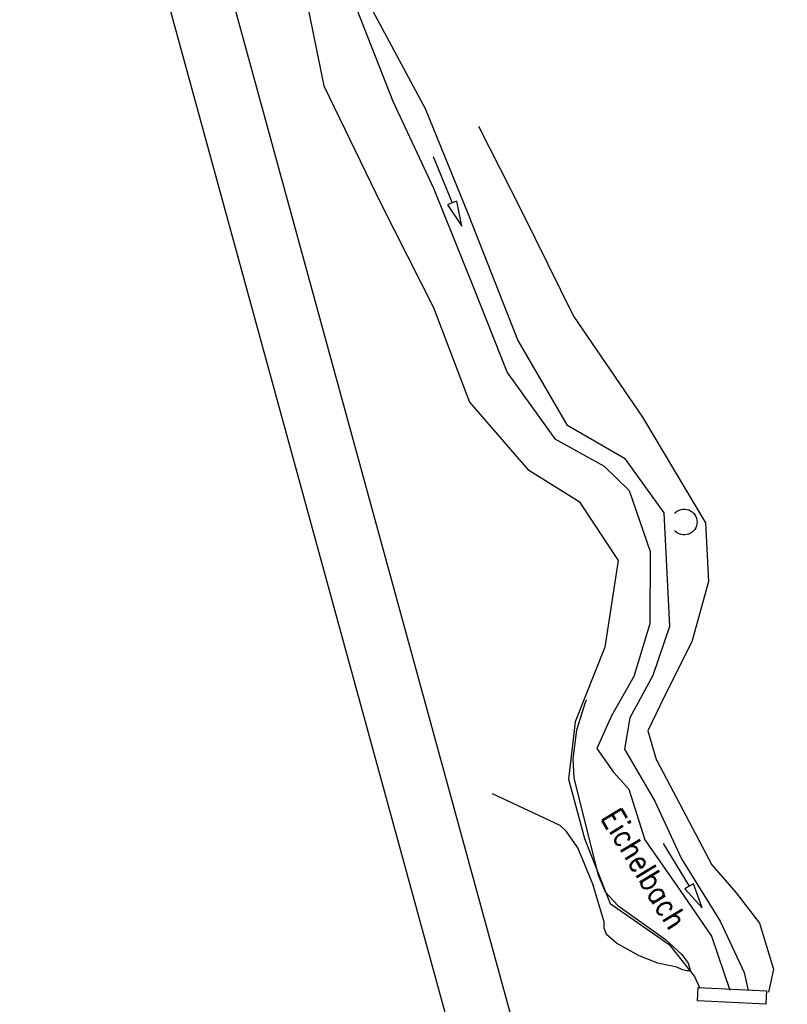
# Model space of a CAD drawing. Extents: x 447258 to 447844, y 441190 to 442763.
# Tile 39 of 123: x 447415 to 447476, y 441587 to 441665. Entities that reach past the tile are written whole.
import ezdxf

# ---------------------------------------------------------------- set-up
doc = ezdxf.new("R2010")
doc.units = 0
doc.header["$LTSCALE"] = 2
doc.header["$MEASUREMENT"] = 0
doc.linetypes.add('AUSGEZOGEN', pattern=[0])
doc.layers.get('0').update_dxf_attribs({"linetype": 'AUSGEZOGEN'})
for name, color, linetype in [('DB-Bemassung', 15, 'CONTINUOUS'), ('DB-Bestand', 8, 'CONTINUOUS'), ('FBRTOP', 250, 'AUSGEZOGEN'), ('PFEILTOP', 200, 'AUSGEZOGEN'), ('Planeinteilung', 250, 'CONTINUOUS'), ('RAHMEN', 7, 'AUSGEZOGEN')]:
    doc.layers.add(name, color=color, linetype=linetype)
doc.styles.add('ROMANS', font='romans.shx', dxfattribs={"width": 0.8})

# ---------------------------------------------------------------- blocks, each defined once
blk = doc.blocks.new('PRIM_A65_236')
at = {"layer": 'DB-Bestand', "color": 253, "linetype": 'Continuous'}
blk.add_lwpolyline([(421.386, 246.387, -0.69108), (422.517, 247.943, -0.691081), (422.698, 246.027)], format="xyb", dxfattribs=at)
blk = doc.blocks.new('1135297')
blk.add_line((0, 0), (1135, 0))
at = {"layer": 'RAHMEN'}
blk.add_line((25, 5), (950, 5), dxfattribs=at)

msp = doc.modelspace()

# ---------------------------------------------------------------- hatches: boundary and pattern name
at = {"layer": 'PFEILTOP'}
h = msp.add_hatch(dxfattribs=at)
h.set_pattern_fill('_USER', color=256, scale=1.5, angle=45, style=0, pattern_type=0)
h.set_pattern_definition([(329.237, (447424.7137, 441994.7568), (0.7672323, 1.2889355), [])])
edge = h.paths.add_edge_path()
edge.add_line((447554.689, 441513.768), (447547.504, 441545.104))
edge.add_line((447547.504, 441545.104), (447537.107, 441587.415))
edge.add_line((447537.107, 441587.415), (447530.255, 441607.806))
edge.add_line((447530.255, 441607.806), (447521.935, 441632.16))
edge.add_line((447521.935, 441632.16), (447521.172, 441636.995))
edge.add_line((447521.172, 441636.995), (447519.605, 441643.372))
edge.add_line((447519.605, 441643.372), (447515.335, 441649.099))
edge.add_line((447515.335, 441649.099), (447507.515, 441678.184))
edge.add_line((447507.515, 441678.184), (447498.583, 441711.54))
edge.add_line((447498.583, 441711.54), (447488.289, 441750.317))
edge.add_line((447488.289, 441750.317), (447482.131, 441773.305))
edge.add_line((447482.131, 441773.305), (447471.266, 441814.433))
edge.add_line((447471.266, 441814.433), (447463.339, 441844.985))
edge.add_line((447463.339, 441844.985), (447457.856, 441865.942))
edge.add_line((447457.856, 441865.942), (447449.55, 441897.966))
edge.add_line((447449.55, 441897.966), (447433.166, 441961.446))
edge.add_line((447433.166, 441961.446), (447421.147, 442008.815))
edge.add_line((447421.147, 442008.815), (447419.891, 442013.788))
edge.add_line((447553.909, 441513.59), (447546.726, 441544.92))
edge.add_line((447546.726, 441544.92), (447536.339, 441587.191))
edge.add_line((447536.339, 441587.191), (447529.497, 441607.55))
edge.add_line((447529.497, 441607.55), (447521.155, 441631.966))
edge.add_line((447521.155, 441631.966), (447520.388, 441636.837))
edge.add_line((447520.388, 441636.837), (447518.867, 441643.024))
edge.add_line((447518.867, 441643.024), (447514.603, 441648.743))
edge.add_line((447514.603, 441648.743), (447506.743, 441677.976))
edge.add_line((447506.743, 441677.976), (447497.811, 441711.334))
edge.add_line((447497.811, 441711.334), (447487.517, 441750.111))
edge.add_line((447487.517, 441750.111), (447481.357, 441773.099))
edge.add_line((447481.357, 441773.099), (447470.492, 441814.231))
edge.add_line((447470.492, 441814.231), (447462.565, 441844.783))
edge.add_line((447462.565, 441844.783), (447457.082, 441865.74))
edge.add_line((447457.082, 441865.74), (447448.776, 441897.766))
edge.add_line((447448.776, 441897.766), (447432.39, 441961.248))
edge.add_line((447432.39, 441961.248), (447420.371, 442008.619))
edge.add_line((447420.371, 442008.619), (447419.067, 442013.783))

# ---------------------------------------------------------------- linework, layer by layer
at = {"layer": 'DB-Bestand', "linetype": 'Continuous'}
for p, q in [((447437.503, 441669.362), (447439.447, 441659.956)), ((447441.766, 441666.791), (447444.943, 441658.735)), ((447443.324, 441665.969), (447447.532, 441658.163)), ((447439.447, 441659.956), (447444.017, 441650.515)), ((447444.943, 441658.735), (447448.178, 441651.804)), ((447447.532, 441658.163), (447450.951, 441649.723)), ((447451.787, 441656.74), (447455.244, 441649.94)), ((447448.16, 441654.323), (447449.678, 441650.622)), ((447448.178, 441651.804), (447451.381, 441643.895)), ((447444.017, 441650.515), (447448.181, 441642.288)), ((447449.678, 441650.622), (447449.308, 441650.47)), ((447449.308, 441650.47), (447450.437, 441648.772)), ((447450.048, 441650.774), (447449.678, 441650.622)), ((447450.437, 441648.772), (447450.048, 441650.774)), ((447450.951, 441649.723), (447454.908, 441639.663)), ((447455.244, 441649.94), (447459.365, 441641.598)), ((447451.381, 441643.895), (447454.076, 441637.115)), ((447448.181, 441642.288), (447451.064, 441634.735)), ((447459.365, 441641.598), (447464.88, 441633.534)), ((447454.908, 441639.663), (447458.826, 441632.933)), ((447454.076, 441637.115), (447457.858, 441631.83)), ((447451.064, 441634.735), (447455.717, 441629.364)), ((447464.88, 441633.534), (447469.893, 441625.121)), ((447458.826, 441632.933), (447463.434, 441630.276)), ((447457.858, 441631.83), (447461.8, 441629.634)), ((447463.434, 441630.276), (447466.565, 441625.908)), ((447455.717, 441629.364), (447459.826, 441626.814)), ((447461.8, 441629.634), (447463.798, 441627.699)), ((447463.798, 441627.699), (447465.472, 441622.844)), ((447459.825, 441626.824), (447462.936, 441622.128)), ((447466.565, 441625.908), (447467.014, 441616.864)), ((447469.893, 441625.121), (447470.128, 441620.434)), ((447465.472, 441622.844), (447465.445, 441617.077)), ((447462.936, 441622.128), (447461.868, 441615.201)), ((447470.128, 441620.434), (447468.798, 441615.628)), ((447465.445, 441617.077), (447464.18, 441612.869)), ((447467.014, 441616.864), (447465.701, 441612.936)), ((447461.868, 441615.201), (447459.487, 441609.266)), ((447468.798, 441615.628), (447466.603, 441611.244)), ((447464.18, 441612.869), (447462.384, 441609.742)), ((447465.701, 441612.936), (447463.868, 441609.565)), ((447466.603, 441611.244), (447465.298, 441608.528)), ((447460.3, 441610.8), (447459.6, 441608.6)), ((447460.389, 441611.002), (447460.3, 441610.8)), ((447462.384, 441609.742), (447461.211, 441607.119)), ((447459.487, 441609.266), (447458.955, 441604.684)), ((447463.868, 441609.565), (447463.425, 441607.076)), ((447459.6, 441608.6), (447459.3, 441606.3)), ((447465.298, 441608.528), (447465.988, 441606.158)), ((447461.211, 441607.119), (447462.559, 441605.248)), ((447463.425, 441607.076), (447465.842, 441602.934)), ((447459.3, 441606.3), (447459.4, 441604.8)), ((447465.999, 441606.162), (447470.406, 441597.853)), ((447462.559, 441605.248), (447463.782, 441603.881)), ((447458.955, 441604.684), (447460.235, 441599.957)), ((447459.4, 441604.8), (447461.3, 441597.1)), ((447458.3, 441601), (447452.9, 441603.5)), ((447463.782, 441603.881), (447465.063, 441599.858)), ((447465.842, 441602.934), (447467.976, 441598.322)), ((447458.8, 441600.5), (447458.3, 441601)), ((447459.7, 441599.2), (447458.8, 441600.5)), ((447460.235, 441599.957), (447462.281, 441594.756)), ((447465.063, 441599.858), (447467.86, 441595.811)), ((447466.51, 441599.558), (447468.589, 441596.14)), ((447460.3, 441597.8), (447459.7, 441599.2)), ((447467.976, 441598.322), (447471.054, 441593.36)), ((447470.406, 441597.853), (447472.335, 441595.614)), ((447460.9, 441596.3), (447460.3, 441597.8)), ((447461.3, 441597.1), (447461.9, 441595.7)), ((447461.8, 441593.3), (447460.9, 441596.3)), ((447468.931, 441596.348), (447468.589, 441596.14)), ((447469.628, 441594.431), (447468.931, 441596.348)), ((447461.9, 441595.7), (447462.9, 441594.6)), ((447467.86, 441595.811), (447470.376, 441592.153)), ((447468.589, 441596.14), (447468.247, 441595.932)), ((447468.247, 441595.932), (447469.628, 441594.431)), ((447472.335, 441595.614), (447474.215, 441593.19)), ((447462.281, 441594.756), (447466.987, 441591.493)), ((447462.9, 441594.6), (447466.7, 441591.9)), ((447461.8, 441592.8), (447461.8, 441593.3)), ((447471.054, 441593.36), (447472.987, 441589.261)), ((447474.215, 441593.19), (447475.314, 441589.528)), ((447462, 441592.3), (447461.8, 441592.8)), ((447462.8, 441591.6), (447462, 441592.3)), ((447464.6, 441590.6), (447462.8, 441591.6)), ((447466.7, 441591.9), (447468, 441590.7)), ((447470.376, 441592.153), (447471.83, 441587.86)), ((447466.987, 441591.493), (447469.018, 441588.958)), ((447466.1, 441590), (447464.6, 441590.6)), ((447467.6, 441589.7), (447466.1, 441590)), ((447468, 441590.7), (447468.5, 441590)), ((447468.5, 441590), (447468.7, 441589.4)), ((447468, 441589.5), (447467.6, 441589.7)), ((447468.4, 441589.4), (447468, 441589.5)), ((447468.7, 441589.4), (447468.4, 441589.4)), ((447472.987, 441589.261), (447473.308, 441587.822)), ((447475.314, 441589.528), (447474.924, 441587.689)), ((447469.018, 441588.958), (447469.433, 441588.026)), ((447469.255, 441587.007), (447469.304, 441588.066)), ((447469.304, 441588.066), (447474.761, 441587.806)), ((447474.761, 441587.806), (447474.711, 441586.748)), ((447474.711, 441586.748), (447469.255, 441587.007))]:
    msp.add_line(p, q, dxfattribs=at)
at = {"layer": 'FBRTOP'}
msp.add_lwpolyline([(447621.839, 441538.198, 0.000001), (447626.135, 441528.445, 0.000001), (447630.882, 441517.668)], format="xyb", dxfattribs=at)

# ---------------------------------------------------------------- block references
at = {"layer": 'DB-Bemassung', "linetype": 'Continuous', "rotation": 285.306219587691}
msp.add_blockref('PRIM_A65_236', (447118.54, 441967.263), dxfattribs=at)
at = {"layer": 'Planeinteilung', "linetype": 'Continuous', "rotation": 285.3280982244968}
msp.add_blockref('1135297', (447257.601, 442284.751), dxfattribs=at)

# ---------------------------------------------------------------- texts
at = {"layer": 'DB-Bestand', "linetype": 'Continuous', "style": 'ROMANS', "oblique": 360, "width": 0.8334}
msp.add_text('Eichelbach', height=1.8, rotation=301.2, dxfattribs=at).set_placement((447461.517, 441601.601))

doc.saveas('drawing.dxf')
